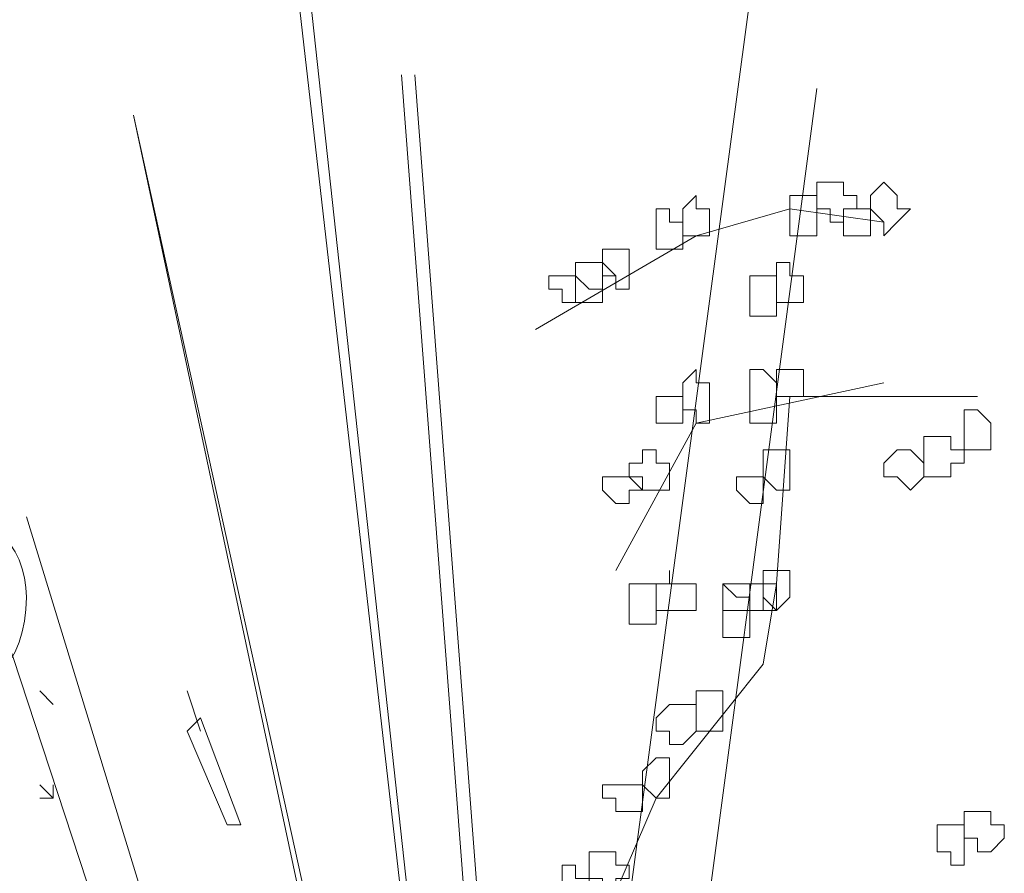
# Model space of a CAD drawing. Header units: millimetres. Extents: x 16698 to 93787, y -21104 to 39413.
# Tile 79 of 256: x 23683 to 23695, y 9762 to 9772. Entities that reach past the tile are written whole.
import ezdxf

# ---------------------------------------------------------------- set-up
doc = ezdxf.new("R2010")
doc.units = ezdxf.units.MM
doc.layers.add('_MODUS - zielen', color=66, linetype='Continuous', lineweight=9)

msp = doc.modelspace()

# ---------------------------------------------------------------- linework, layer by layer
at = {"layer": '_MODUS - zielen', "transparency": 33554687}
for points in [[(23692.77437, 9776.13425), (23688.96871, 9747.67454), (23688.96871, 9747.67454)], [(23692.77437, 9776.13425), (23688.96871, 9747.67454), (23688.96871, 9747.67454)], [(23686.32129, 9775.80332), (23689.63056, 9746.84722), (23689.63056, 9746.84722)], [(23686.48675, 9775.80332), (23689.63056, 9746.84722), (23689.63056, 9746.84722)], [(23687.97592, 9771.50127), (23689.79602, 9747.67454), (23689.79602, 9747.67454)], [(23688.14139, 9771.50127), (23689.96149, 9747.67454), (23689.96149, 9747.67454)], [(23693.10529, 9771.33581), (23689.96149, 9747.67454), (23689.96149, 9747.67454)], [(23693.10529, 9771.33581), (23689.96149, 9747.67454), (23689.96149, 9747.67454)], [(23684.66666, 9771.00488), (23689.79602, 9747.67454), (23689.79602, 9747.67454)], [(23684.66666, 9771.00488), (23689.63056, 9747.67454), (23689.63056, 9747.67454)], [(23681.35739, 9769.84664), (23688.63778, 9747.67454), (23688.63778, 9747.67454)], [(23681.35739, 9769.84664), (23688.63778, 9747.67454), (23688.63778, 9747.67454)], [(23693.93261, 9769.68118), (23692.77437, 9769.84664), (23691.61612, 9769.51571), (23689.63056, 9768.35747)], [(23693.93261, 9767.69562), (23691.61612, 9767.19922), (23690.62334, 9765.37913)], [(23695.09085, 9767.53015), (23692.77437, 9767.53015), (23692.6089, 9765.21366), (23692.44344, 9764.22088), (23691.11973, 9762.56625), (23690.62334, 9761.408)], [(23683.67388, 9763.72449), (23683.50841, 9763.88996), (23683.50841, 9763.88996)], [(23685.32851, 9763.88996), (23685.49397, 9763.39357), (23685.49397, 9763.39357)], [(23685.32851, 9763.39357), (23685.49397, 9763.55903), (23685.99036, 9762.23532), (23685.8249, 9762.23532)], [(23685.32851, 9763.39357), (23685.8249, 9762.23532), (23685.8249, 9762.23532)], [(23683.67388, 9762.56625), (23683.50841, 9762.73171), (23683.50841, 9762.73171)], [(23683.67388, 9762.56625), (23683.67388, 9762.73171), (23683.67388, 9762.73171)], [(23683.67388, 9762.56625), (23683.50841, 9762.56625), (23683.50841, 9762.56625)], [(23683.67388, 9762.56625), (23683.50841, 9762.56625), (23683.50841, 9762.56625)]]:
    msp.add_lwpolyline(points, dxfattribs=at)
for points in [[(23693.27076, 9770.17757), (23693.10529, 9770.17757), (23693.10529, 9770.0121), (23693.10529, 9769.84664), (23693.10529, 9769.84664), (23693.27076, 9769.84664), (23693.27076, 9769.68118), (23693.43622, 9769.68118), (23693.43622, 9769.68118), (23693.43622, 9769.84664), (23693.60168, 9769.84664), (23693.60168, 9769.84664), (23693.60168, 9770.0121), (23693.43622, 9770.0121), (23693.43622, 9770.17757), (23693.43622, 9770.17757)], [(23693.27076, 9770.17757), (23693.10529, 9770.17757), (23693.10529, 9770.0121), (23693.10529, 9769.84664), (23693.10529, 9769.84664), (23693.27076, 9769.84664), (23693.27076, 9769.68118), (23693.43622, 9769.68118), (23693.43622, 9769.68118), (23693.43622, 9769.84664), (23693.60168, 9769.84664), (23693.60168, 9769.84664), (23693.60168, 9770.0121), (23693.43622, 9770.0121), (23693.43622, 9770.17757), (23693.43622, 9770.17757)], [(23693.93261, 9770.17757), (23693.76715, 9770.0121), (23693.76715, 9769.84664), (23693.76715, 9769.84664), (23693.93261, 9769.68118), (23693.93261, 9769.68118), (23693.93261, 9769.51571), (23694.09807, 9769.68118), (23694.26354, 9769.84664), (23694.26354, 9769.84664), (23694.09807, 9769.84664), (23694.09807, 9770.0121)], [(23691.61612, 9770.0121), (23691.45066, 9769.84664), (23691.45066, 9769.84664), (23691.45066, 9769.68118), (23691.45066, 9769.51571), (23691.61612, 9769.51571), (23691.61612, 9769.51571), (23691.61612, 9769.51571), (23691.78158, 9769.51571), (23691.78158, 9769.68118), (23691.78158, 9769.84664), (23691.78158, 9769.84664), (23691.61612, 9769.84664)], [(23692.93983, 9770.0121), (23692.77437, 9770.0121), (23692.77437, 9769.84664), (23692.77437, 9769.84664), (23692.77437, 9769.68118), (23692.77437, 9769.51571), (23692.93983, 9769.51571), (23692.93983, 9769.51571), (23693.10529, 9769.51571), (23693.10529, 9769.51571), (23693.10529, 9769.51571), (23693.10529, 9769.68118), (23693.10529, 9769.84664), (23693.10529, 9769.84664), (23693.10529, 9769.84664), (23693.10529, 9770.0121)], [(23692.93983, 9770.0121), (23692.77437, 9770.0121), (23692.77437, 9769.84664), (23692.77437, 9769.84664), (23692.77437, 9769.68118), (23692.77437, 9769.51571), (23692.93983, 9769.51571), (23692.93983, 9769.51571), (23693.10529, 9769.51571), (23693.10529, 9769.51571), (23693.10529, 9769.51571), (23693.10529, 9769.68118), (23693.10529, 9769.84664), (23693.10529, 9769.84664), (23693.10529, 9769.84664), (23693.10529, 9770.0121)], [(23691.11973, 9769.84664), (23691.11973, 9769.68118), (23691.11973, 9769.51571), (23691.11973, 9769.51571), (23691.11973, 9769.51571), (23691.11973, 9769.35025), (23691.28519, 9769.35025), (23691.28519, 9769.35025), (23691.45066, 9769.35025), (23691.45066, 9769.51571), (23691.45066, 9769.51571), (23691.45066, 9769.68118), (23691.28519, 9769.68118), (23691.28519, 9769.84664), (23691.28519, 9769.84664)], [(23693.43622, 9769.84664), (23693.43622, 9769.84664), (23693.43622, 9769.84664), (23693.43622, 9769.68118), (23693.43622, 9769.68118), (23693.43622, 9769.51571), (23693.43622, 9769.51571), (23693.60168, 9769.51571), (23693.76715, 9769.51571), (23693.76715, 9769.51571), (23693.76715, 9769.51571), (23693.76715, 9769.68118), (23693.76715, 9769.84664), (23693.76715, 9769.84664), (23693.76715, 9769.84664), (23693.60168, 9769.84664)], [(23690.45788, 9769.35025), (23690.45788, 9769.18479), (23690.45788, 9769.18479), (23690.45788, 9769.18479), (23690.45788, 9769.01932), (23690.45788, 9769.01932), (23690.45788, 9769.01932), (23690.62334, 9769.01932), (23690.62334, 9768.85386), (23690.7888, 9768.85386), (23690.7888, 9769.01932), (23690.7888, 9769.01932), (23690.7888, 9769.01932), (23690.7888, 9769.18479), (23690.7888, 9769.18479), (23690.7888, 9769.18479), (23690.7888, 9769.35025), (23690.62334, 9769.35025)], [(23690.12695, 9769.18479), (23690.12695, 9769.18479), (23690.12695, 9769.01932), (23690.12695, 9769.01932), (23690.12695, 9768.85386), (23690.12695, 9768.6884), (23690.29241, 9768.6884), (23690.45788, 9768.6884), (23690.45788, 9768.85386), (23690.45788, 9768.85386), (23690.45788, 9769.01932), (23690.45788, 9769.01932), (23690.45788, 9769.01932), (23690.45788, 9769.18479), (23690.29241, 9769.18479)], [(23690.29241, 9769.18479), (23690.12695, 9769.18479), (23690.12695, 9769.18479), (23690.12695, 9769.01932), (23690.12695, 9769.01932), (23690.29241, 9768.85386), (23690.45788, 9768.85386), (23690.45788, 9768.85386), (23690.45788, 9769.01932), (23690.62334, 9769.01932), (23690.62334, 9769.01932), (23690.45788, 9769.18479), (23690.45788, 9769.18479), (23690.45788, 9769.18479)], [(23692.6089, 9769.18479), (23692.6089, 9769.01932), (23692.6089, 9769.01932), (23692.6089, 9768.85386), (23692.6089, 9768.85386), (23692.6089, 9768.6884), (23692.77437, 9768.6884), (23692.77437, 9768.6884), (23692.77437, 9768.6884), (23692.93983, 9768.6884), (23692.93983, 9768.85386), (23692.93983, 9769.01932), (23692.93983, 9769.01932), (23692.77437, 9769.01932), (23692.77437, 9769.18479)], [(23689.96149, 9769.01932), (23689.96149, 9769.01932), (23689.79602, 9769.01932), (23689.79602, 9768.85386), (23689.96149, 9768.85386), (23689.96149, 9768.6884), (23689.96149, 9768.6884), (23690.12695, 9768.6884), (23690.12695, 9768.6884), (23690.12695, 9768.6884), (23690.12695, 9768.85386), (23690.12695, 9769.01932), (23690.12695, 9769.01932), (23690.12695, 9769.01932)], [(23692.27797, 9769.01932), (23692.27797, 9768.85386), (23692.27797, 9768.6884), (23692.27797, 9768.6884), (23692.27797, 9768.52293), (23692.44344, 9768.52293), (23692.6089, 9768.52293), (23692.6089, 9768.6884), (23692.6089, 9768.6884), (23692.6089, 9768.85386), (23692.6089, 9769.01932), (23692.44344, 9769.01932)], [(23691.61612, 9767.86108), (23691.45066, 9767.69562), (23691.45066, 9767.53015), (23691.45066, 9767.53015), (23691.45066, 9767.36469), (23691.61612, 9767.36469), (23691.61612, 9767.19922), (23691.61612, 9767.19922), (23691.78158, 9767.19922), (23691.78158, 9767.36469), (23691.78158, 9767.53015), (23691.78158, 9767.53015), (23691.78158, 9767.69562), (23691.61612, 9767.69562)], [(23692.27797, 9767.86108), (23692.27797, 9767.69562), (23692.27797, 9767.53015), (23692.27797, 9767.53015), (23692.27797, 9767.36469), (23692.27797, 9767.36469), (23692.27797, 9767.19922), (23692.44344, 9767.19922), (23692.6089, 9767.19922), (23692.6089, 9767.36469), (23692.6089, 9767.53015), (23692.6089, 9767.53015), (23692.6089, 9767.53015), (23692.6089, 9767.69562), (23692.44344, 9767.86108)], [(23692.6089, 9767.86108), (23692.6089, 9767.86108), (23692.6089, 9767.86108), (23692.6089, 9767.69562), (23692.6089, 9767.53015), (23692.6089, 9767.53015), (23692.6089, 9767.53015), (23692.77437, 9767.53015), (23692.77437, 9767.53015), (23692.93983, 9767.53015), (23692.93983, 9767.53015), (23692.93983, 9767.69562), (23692.93983, 9767.86108), (23692.77437, 9767.86108), (23692.77437, 9767.86108), (23692.77437, 9767.86108)], [(23691.11973, 9767.53015), (23691.11973, 9767.53015), (23691.11973, 9767.53015), (23691.11973, 9767.36469), (23691.11973, 9767.19922), (23691.11973, 9767.19922), (23691.11973, 9767.19922), (23691.28519, 9767.19922), (23691.28519, 9767.19922), (23691.45066, 9767.19922), (23691.45066, 9767.19922), (23691.45066, 9767.36469), (23691.45066, 9767.53015), (23691.28519, 9767.53015), (23691.28519, 9767.53015), (23691.28519, 9767.53015)], [(23694.92539, 9767.36469), (23694.92539, 9767.19922), (23694.92539, 9767.19922), (23694.92539, 9767.03376), (23694.92539, 9767.03376), (23694.92539, 9766.8683), (23695.09085, 9766.8683), (23695.25632, 9766.8683), (23695.25632, 9766.8683), (23695.25632, 9766.8683), (23695.25632, 9767.03376), (23695.25632, 9767.19922), (23695.25632, 9767.19922), (23695.25632, 9767.19922), (23695.09085, 9767.36469)], [(23694.59446, 9767.03376), (23694.429, 9767.03376), (23694.429, 9766.8683), (23694.429, 9766.8683), (23694.429, 9766.70283), (23694.429, 9766.53737), (23694.59446, 9766.53737), (23694.59446, 9766.53737), (23694.75993, 9766.53737), (23694.75993, 9766.70283), (23694.92539, 9766.70283), (23694.92539, 9766.8683), (23694.75993, 9766.8683), (23694.75993, 9766.8683), (23694.75993, 9767.03376)], [(23690.95427, 9766.8683), (23690.95427, 9766.70283), (23690.7888, 9766.70283), (23690.7888, 9766.53737), (23690.7888, 9766.53737), (23690.95427, 9766.53737), (23690.95427, 9766.37191), (23691.11973, 9766.37191), (23691.11973, 9766.37191), (23691.11973, 9766.37191), (23691.11973, 9766.37191), (23691.28519, 9766.37191), (23691.28519, 9766.53737), (23691.28519, 9766.53737), (23691.28519, 9766.70283), (23691.11973, 9766.70283), (23691.11973, 9766.8683), (23691.11973, 9766.8683)], [(23692.6089, 9766.8683), (23692.44344, 9766.8683), (23692.44344, 9766.70283), (23692.44344, 9766.53737), (23692.44344, 9766.53737), (23692.6089, 9766.37191), (23692.6089, 9766.37191), (23692.77437, 9766.37191), (23692.77437, 9766.53737), (23692.77437, 9766.53737), (23692.77437, 9766.70283), (23692.77437, 9766.70283), (23692.77437, 9766.8683)], [(23694.09807, 9766.8683), (23693.93261, 9766.70283), (23693.93261, 9766.53737), (23694.09807, 9766.53737), (23694.09807, 9766.53737), (23694.26354, 9766.37191), (23694.26354, 9766.37191), (23694.429, 9766.53737), (23694.429, 9766.53737), (23694.429, 9766.70283), (23694.26354, 9766.8683), (23694.26354, 9766.8683), (23694.26354, 9766.8683)], [(23690.62334, 9766.53737), (23690.45788, 9766.53737), (23690.45788, 9766.53737), (23690.45788, 9766.37191), (23690.45788, 9766.37191), (23690.62334, 9766.20644), (23690.7888, 9766.20644), (23690.7888, 9766.20644), (23690.7888, 9766.37191), (23690.95427, 9766.37191), (23690.95427, 9766.37191), (23690.7888, 9766.53737), (23690.7888, 9766.53737), (23690.7888, 9766.53737)], [(23692.27797, 9766.53737), (23692.11251, 9766.53737), (23692.11251, 9766.53737), (23692.11251, 9766.37191), (23692.11251, 9766.37191), (23692.27797, 9766.20644), (23692.27797, 9766.20644), (23692.44344, 9766.20644), (23692.44344, 9766.37191), (23692.44344, 9766.37191), (23692.44344, 9766.53737), (23692.44344, 9766.53737)], [(23688.96871, 9747.67454), (23683.34295, 9766.04098)], [(23691.28519, 9765.21366), (23691.11973, 9765.21366), (23691.11973, 9765.21366), (23691.11973, 9765.0482), (23691.11973, 9764.88274), (23691.28519, 9764.88274), (23691.28519, 9764.88274), (23691.28519, 9764.88274), (23691.45066, 9764.88274), (23691.45066, 9764.88274), (23691.61612, 9764.88274), (23691.61612, 9765.0482), (23691.61612, 9765.21366), (23691.45066, 9765.21366), (23691.45066, 9765.21366), (23691.28519, 9765.21366), (23691.28519, 9765.37913), (23691.28519, 9765.37913)], [(23692.44344, 9765.37913), (23692.44344, 9765.37913), (23692.44344, 9765.21366), (23692.27797, 9765.21366), (23692.44344, 9765.21366), (23692.44344, 9765.0482), (23692.6089, 9764.88274), (23692.6089, 9764.88274), (23692.77437, 9765.0482), (23692.77437, 9765.21366), (23692.77437, 9765.21366), (23692.77437, 9765.37913), (23692.6089, 9765.37913), (23692.6089, 9765.37913), (23692.6089, 9765.37913)], [(23690.7888, 9765.21366), (23690.7888, 9765.0482), (23690.7888, 9764.88274), (23690.7888, 9764.88274), (23690.7888, 9764.71727), (23690.95427, 9764.71727), (23691.11973, 9764.71727), (23691.11973, 9764.71727), (23691.11973, 9764.88274), (23691.11973, 9764.88274), (23691.11973, 9765.0482), (23691.11973, 9765.21366), (23690.95427, 9765.21366)], [(23691.94705, 9765.0482), (23691.94705, 9765.0482), (23691.94705, 9764.88274), (23691.94705, 9764.88274), (23691.94705, 9764.71727), (23691.94705, 9764.71727), (23691.94705, 9764.55181), (23692.11251, 9764.55181), (23692.27797, 9764.55181), (23692.27797, 9764.71727), (23692.27797, 9764.71727), (23692.27797, 9764.88274), (23692.27797, 9764.88274), (23692.27797, 9764.88274), (23692.27797, 9765.0482), (23692.11251, 9765.0482), (23691.94705, 9765.21366)], [(23691.94705, 9765.0482), (23691.94705, 9765.0482), (23691.94705, 9764.88274), (23691.94705, 9764.88274), (23691.94705, 9764.71727), (23691.94705, 9764.71727), (23691.94705, 9764.55181), (23692.11251, 9764.55181), (23692.27797, 9764.55181), (23692.27797, 9764.71727), (23692.27797, 9764.71727), (23692.27797, 9764.88274), (23692.27797, 9764.88274), (23692.27797, 9764.88274), (23692.27797, 9765.0482), (23692.11251, 9765.0482), (23691.94705, 9765.21366)], [(23692.11251, 9765.21366), (23691.94705, 9765.21366), (23691.94705, 9765.21366), (23691.94705, 9765.0482), (23691.94705, 9764.88274), (23692.11251, 9764.88274), (23692.27797, 9764.88274), (23692.27797, 9764.88274), (23692.44344, 9764.88274), (23692.44344, 9765.0482), (23692.44344, 9765.21366), (23692.27797, 9765.21366), (23692.27797, 9765.21366), (23692.27797, 9765.21366)], [(23692.27797, 9765.21366), (23692.27797, 9765.21366), (23692.27797, 9765.0482), (23692.27797, 9764.88274), (23692.27797, 9764.88274), (23692.27797, 9764.88274), (23692.44344, 9764.88274), (23692.6089, 9764.88274), (23692.6089, 9764.88274), (23692.6089, 9764.88274), (23692.6089, 9765.0482), (23692.6089, 9765.21366), (23692.6089, 9765.21366), (23692.6089, 9765.21366), (23692.44344, 9765.21366)], [(23692.27797, 9765.21366), (23692.27797, 9765.21366), (23692.27797, 9765.0482), (23692.27797, 9764.88274), (23692.27797, 9764.88274), (23692.27797, 9764.88274), (23692.44344, 9764.88274), (23692.6089, 9764.88274), (23692.6089, 9764.88274), (23692.6089, 9764.88274), (23692.6089, 9765.0482), (23692.6089, 9765.21366), (23692.6089, 9765.21366), (23692.6089, 9765.21366), (23692.44344, 9765.21366)], [(23691.61612, 9763.88996), (23691.61612, 9763.88996), (23691.61612, 9763.72449), (23691.61612, 9763.72449), (23691.61612, 9763.55903), (23691.61612, 9763.39357), (23691.78158, 9763.39357), (23691.94705, 9763.39357), (23691.94705, 9763.55903), (23691.94705, 9763.55903), (23691.94705, 9763.72449), (23691.94705, 9763.72449), (23691.94705, 9763.72449), (23691.94705, 9763.88996), (23691.78158, 9763.88996)], [(23691.28519, 9763.72449), (23691.11973, 9763.55903), (23691.11973, 9763.39357), (23691.28519, 9763.39357), (23691.28519, 9763.39357), (23691.28519, 9763.2281), (23691.45066, 9763.2281), (23691.61612, 9763.39357), (23691.61612, 9763.39357), (23691.61612, 9763.55903), (23691.61612, 9763.72449), (23691.45066, 9763.72449)], [(23691.11973, 9763.06264), (23690.95427, 9762.89717), (23690.95427, 9762.73171), (23690.95427, 9762.73171), (23691.11973, 9762.56625), (23691.11973, 9762.56625), (23691.28519, 9762.56625), (23691.28519, 9762.73171), (23691.28519, 9762.73171), (23691.28519, 9762.89717), (23691.28519, 9763.06264)], [(23690.62334, 9762.73171), (23690.62334, 9762.73171), (23690.45788, 9762.73171), (23690.45788, 9762.56625), (23690.62334, 9762.56625), (23690.62334, 9762.56625), (23690.62334, 9762.40078), (23690.7888, 9762.40078), (23690.7888, 9762.40078), (23690.95427, 9762.40078), (23690.95427, 9762.56625), (23690.95427, 9762.56625), (23690.95427, 9762.73171), (23690.95427, 9762.73171), (23690.7888, 9762.73171), (23690.7888, 9762.73171)], [(23695.09085, 9762.40078), (23694.92539, 9762.40078), (23694.92539, 9762.23532), (23694.92539, 9762.23532), (23694.92539, 9762.06986), (23695.09085, 9762.06986), (23695.09085, 9761.90439), (23695.25632, 9761.90439), (23695.25632, 9761.90439), (23695.42178, 9762.06986), (23695.42178, 9762.23532), (23695.42178, 9762.23532), (23695.25632, 9762.23532), (23695.25632, 9762.40078), (23695.25632, 9762.40078)], [(23694.75993, 9762.23532), (23694.59446, 9762.23532), (23694.59446, 9762.06986), (23694.59446, 9761.90439), (23694.59446, 9761.90439), (23694.75993, 9761.90439), (23694.75993, 9761.73893), (23694.92539, 9761.73893), (23694.92539, 9761.73893), (23694.92539, 9761.90439), (23694.92539, 9761.90439), (23694.92539, 9762.06986), (23694.92539, 9762.23532), (23694.92539, 9762.23532)], [(23690.45788, 9761.90439), (23690.29241, 9761.90439), (23690.29241, 9761.73893), (23690.29241, 9761.57347), (23690.29241, 9761.57347), (23690.45788, 9761.57347), (23690.45788, 9761.408), (23690.45788, 9761.408), (23690.62334, 9761.408), (23690.62334, 9761.57347), (23690.7888, 9761.57347), (23690.7888, 9761.57347), (23690.7888, 9761.73893), (23690.62334, 9761.73893), (23690.62334, 9761.90439)], [(23690.12695, 9761.73893), (23689.96149, 9761.73893), (23689.96149, 9761.57347), (23689.96149, 9761.57347), (23689.96149, 9761.408), (23689.96149, 9761.24254), (23690.12695, 9761.24254), (23690.12695, 9761.24254), (23690.12695, 9761.24254), (23690.12695, 9761.24254), (23690.29241, 9761.24254), (23690.29241, 9761.408), (23690.29241, 9761.57347), (23690.29241, 9761.57347), (23690.12695, 9761.57347)]]:
    msp.add_lwpolyline(points, close=True, dxfattribs=at)
msp.add_open_spline([(23683.34295, 9765.0482), (23683.34295, 9765.71005), (23682.84656, 9766.20644), (23682.01924, 9766.20644), (23682.01924, 9766.20644), (23681.35739, 9766.20644), (23680.861, 9765.71005), (23680.861, 9765.0482), (23680.861, 9765.0482), (23680.861, 9764.22088), (23681.35739, 9763.72449), (23682.01924, 9763.72449), (23682.01924, 9763.72449), (23682.84656, 9763.72449), (23683.34295, 9764.22088), (23683.34295, 9765.0482)], degree=3, knots=[0, 0, 0, 0, 0.0625, 0.0625, 0.0625, 0.062501, 0.125, 0.125, 0.125, 0.125001, 0.1875, 0.1875, 0.1875, 0.187501, 1, 1, 1, 1], dxfattribs=at)

doc.saveas('drawing.dxf')
